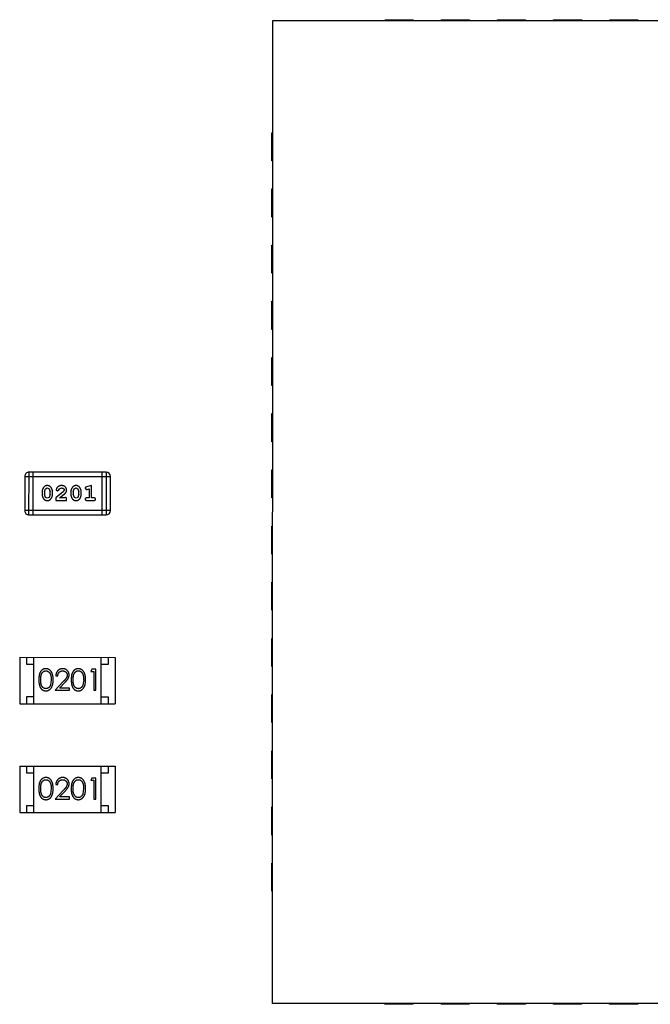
# Model space of a CAD drawing. Header units: millimetres. Extents: x 3 to 124, y -45 to 11.
# Tile 28 of 46: x 99.62 to 104.11, y -10.28 to -3.27. Entities that reach past the tile are written whole.
import ezdxf

# ---------------------------------------------------------------- set-up
doc = ezdxf.new("R2010")
doc.units = ezdxf.units.MM
doc.header["$LTSCALE"] = 1.21
doc.header["$MEASUREMENT"] = 0
doc.layers.get('0').update_dxf_attribs({"linetype": 'CONTINUOUS'})

msp = doc.modelspace()

# ---------------------------------------------------------------- linework, layer by layer
at = {"color": 6, "linetype": 'Continuous'}
for p, q in [((101.4171, -10.2785), (101.4184, -3.2785)), ((101.4184, -3.2785), (108.4184, -3.2797)), ((102.2184, -3.2786), (102.2184, -3.2736)), ((102.2184, -3.2736), (102.4184, -3.2737)), ((102.4184, -3.2737), (102.4184, -3.2787)), ((102.6184, -3.2787), (102.6184, -3.2737)), ((102.6184, -3.2737), (102.8184, -3.2737)), ((102.8184, -3.2737), (102.8184, -3.2787)), ((103.0184, -3.2788), (103.0184, -3.2738)), ((103.0184, -3.2738), (103.2184, -3.2738)), ((103.2184, -3.2738), (103.2184, -3.2788)), ((103.4184, -3.2788), (103.4184, -3.2738)), ((103.4184, -3.2738), (103.6184, -3.2739)), ((103.6184, -3.2739), (103.6184, -3.2789)), ((103.8184, -3.2789), (103.8184, -3.2739)), ((103.8184, -3.2739), (104.0184, -3.2739)), ((104.0184, -3.2739), (104.0184, -3.2789)), ((101.4132, -4.2785), (101.4133, -4.0785)), ((101.4133, -4.0785), (101.4183, -4.0785)), ((101.4182, -4.2785), (101.4132, -4.2785)), ((101.4132, -4.6785), (101.4132, -4.4785)), ((101.4132, -4.4785), (101.4182, -4.4785)), ((101.4182, -4.6785), (101.4132, -4.6785)), ((101.4131, -5.0785), (101.4131, -4.8785)), ((101.4131, -4.8785), (101.4181, -4.8785)), ((101.4181, -5.0785), (101.4131, -5.0785)), ((101.413, -5.4785), (101.4131, -5.2785)), ((101.4131, -5.2785), (101.4181, -5.2785)), ((101.418, -5.4785), (101.413, -5.4785)), ((101.4129, -5.8785), (101.413, -5.6785)), ((101.413, -5.6785), (101.418, -5.6785)), ((101.4179, -5.8785), (101.4129, -5.8785)), ((101.4129, -6.2785), (101.4129, -6.0785)), ((101.4129, -6.0785), (101.4179, -6.0785)), ((101.4179, -6.2785), (101.4129, -6.2785)), ((99.6836, -6.7996), (99.6837, -6.4948)), ((100.2323, -6.4949), (99.6837, -6.4948)), ((99.7141, -6.7996), (99.7142, -6.4948)), ((100.2018, -6.4949), (100.2018, -6.7997)), ((100.2323, -6.4949), (100.2323, -6.7997)), ((101.4128, -6.6785), (101.4128, -6.4785)), ((101.4128, -6.4785), (101.4178, -6.4785)), ((99.6532, -6.5253), (99.6531, -6.7691)), ((99.6532, -6.5253), (100.2628, -6.5254)), ((100.2627, -6.7692), (100.2628, -6.5254)), ((99.7771, -6.6352), (99.7771, -6.653)), ((99.7944, -6.6355), (99.8016, -6.6137)), ((99.7944, -6.6355), (99.7944, -6.6527)), ((99.802, -6.675), (99.7944, -6.6527)), ((99.8016, -6.6137), (99.814, -6.6079)), ((99.814, -6.6079), (99.8261, -6.6132)), ((99.8261, -6.6132), (99.8337, -6.6355)), ((99.8337, -6.6527), (99.8264, -6.6745)), ((99.8337, -6.6527), (99.8337, -6.6355)), ((99.851, -6.653), (99.851, -6.6352)), ((99.9296, -6.6322), (99.8746, -6.6771)), ((99.8777, -6.6199), (99.8866, -6.6284)), ((99.8866, -6.6284), (99.895, -6.6218)), ((99.895, -6.6218), (99.9, -6.6133)), ((99.9, -6.6133), (99.9149, -6.6079)), ((99.9013, -6.6787), (99.9349, -6.6517)), ((99.9344, -6.6225), (99.9296, -6.6322)), ((99.9816, -6.6352), (99.9816, -6.653)), ((99.9989, -6.6355), (100.0061, -6.6137)), ((99.9989, -6.6355), (99.9989, -6.6527)), ((100.0065, -6.675), (99.9989, -6.6527)), ((100.0061, -6.6137), (100.0185, -6.6079)), ((100.0185, -6.6079), (100.0306, -6.6132)), ((100.0306, -6.6132), (100.0382, -6.6355)), ((100.0382, -6.6527), (100.0309, -6.6745)), ((100.0382, -6.6527), (100.0382, -6.6355)), ((100.0555, -6.653), (100.0555, -6.6353)), ((100.0838, -6.6097), (100.0917, -6.619)), ((100.0917, -6.619), (100.0971, -6.6179)), ((100.1295, -6.5907), (100.0929, -6.6005)), ((100.0971, -6.6179), (100.1121, -6.6138)), ((100.1121, -6.6138), (100.1121, -6.6787)), ((100.1294, -6.6788), (100.1295, -6.5907)), ((99.8141, -6.6803), (99.802, -6.675)), ((99.8264, -6.6745), (99.8141, -6.6803)), ((99.8746, -6.6771), (99.8746, -6.696)), ((99.8746, -6.696), (99.9517, -6.696)), ((99.9375, -6.6787), (99.9013, -6.6787)), ((99.943, -6.6756), (99.9375, -6.6787)), ((99.9517, -6.696), (99.9517, -6.6882)), ((100.0186, -6.6803), (100.0065, -6.675)), ((100.0309, -6.6745), (100.0186, -6.6803)), ((100.1121, -6.6787), (100.0948, -6.6787)), ((100.0948, -6.696), (100.1467, -6.6961)), ((100.1467, -6.6788), (100.1294, -6.6788)), ((101.4178, -6.6785), (101.4128, -6.6785)), ((100.2627, -6.7692), (99.6531, -6.7691)), ((99.6836, -6.7996), (100.2323, -6.7997)), ((101.4127, -7.0785), (101.4128, -6.8785)), ((101.4128, -6.8785), (101.4178, -6.8785)), ((101.4177, -7.0785), (101.4127, -7.0785)), ((101.4127, -7.4785), (101.4127, -7.2785)), ((101.4127, -7.2785), (101.4177, -7.2785)), ((101.4177, -7.4785), (101.4127, -7.4785)), ((101.4126, -7.8785), (101.4126, -7.6785)), ((101.4126, -7.6785), (101.4176, -7.6785)), ((99.6176, -7.8135), (99.6176, -8.1435)), ((99.6176, -7.8135), (100.2976, -7.8136)), ((99.6676, -7.8635), (99.6676, -7.8135)), ((99.7176, -8.1435), (99.7176, -7.8135)), ((100.1976, -8.1436), (100.1976, -7.8136)), ((100.2476, -7.8136), (100.2476, -7.8636)), ((100.2976, -7.8136), (100.2976, -8.1436)), ((99.7176, -7.8635), (99.6676, -7.8635)), ((100.1317, -7.8983), (100.1229, -7.9137)), ((100.1229, -7.9137), (100.146, -7.9137)), ((100.1594, -7.8983), (100.1317, -7.8983)), ((100.146, -7.9137), (100.1459, -8.0483)), ((100.1594, -8.0483), (100.1594, -7.8983)), ((100.2476, -7.8636), (100.1976, -7.8636)), ((101.4176, -7.8785), (101.4126, -7.8785)), ((99.8421, -7.9733), (99.8364, -8.011)), ((99.9272, -7.9862), (99.869, -8.0483)), ((99.8748, -7.9444), (99.8883, -7.9444)), ((100.0729, -7.9733), (100.0672, -8.011)), ((99.869, -8.0483), (99.9709, -8.0483)), ((99.9011, -8.0329), (99.9387, -7.9928)), ((99.9709, -8.0329), (99.9011, -8.0329)), ((99.9709, -8.0483), (99.9709, -8.0329)), ((100.1459, -8.0483), (100.1594, -8.0483)), ((99.6676, -8.1435), (99.6676, -8.0935)), ((99.6676, -8.0935), (99.7176, -8.0935)), ((100.1976, -8.0936), (100.2476, -8.0936)), ((100.2476, -8.0936), (100.2476, -8.1436)), ((101.4125, -8.2785), (101.4125, -8.0785)), ((101.4125, -8.0785), (101.4175, -8.0785)), ((99.6176, -8.1435), (100.2976, -8.1436)), ((101.4175, -8.2785), (101.4125, -8.2785)), ((101.4124, -8.6785), (101.4125, -8.4785)), ((101.4125, -8.4785), (101.4175, -8.4785)), ((99.6175, -8.5885), (99.6174, -8.9185)), ((99.6175, -8.5885), (100.2975, -8.5886)), ((99.6675, -8.6385), (99.6675, -8.5885)), ((99.7174, -8.9185), (99.7175, -8.5885)), ((100.1974, -8.9186), (100.1975, -8.5886)), ((100.2475, -8.5886), (100.2475, -8.6386)), ((100.2975, -8.5886), (100.2974, -8.9186)), ((99.7175, -8.6385), (99.6675, -8.6385)), ((100.1315, -8.6733), (100.1227, -8.6887)), ((100.1227, -8.6887), (100.1458, -8.6887)), ((100.1593, -8.6733), (100.1315, -8.6733)), ((100.1458, -8.6887), (100.1458, -8.8233)), ((100.1593, -8.8233), (100.1593, -8.6733)), ((100.2475, -8.6386), (100.1975, -8.6386)), ((101.4174, -8.6785), (101.4124, -8.6785)), ((99.842, -8.7482), (99.8363, -8.786)), ((99.9271, -8.7612), (99.8689, -8.8233)), ((99.8747, -8.7194), (99.8881, -8.7194)), ((100.0727, -8.7483), (100.067, -8.786)), ((99.8689, -8.8233), (99.9708, -8.8233)), ((99.901, -8.8079), (99.9385, -8.7678)), ((99.9708, -8.8079), (99.901, -8.8079)), ((99.9708, -8.8233), (99.9708, -8.8079)), ((100.1458, -8.8233), (100.1593, -8.8233)), ((99.6674, -8.9185), (99.6674, -8.8685)), ((99.6674, -8.8685), (99.7174, -8.8685)), ((100.1974, -8.8686), (100.2474, -8.8686)), ((100.2474, -8.8686), (100.2474, -8.9186)), ((101.4124, -9.0785), (101.4124, -8.8785)), ((101.4124, -8.8785), (101.4174, -8.8785)), ((99.6174, -8.9185), (100.2974, -8.9186)), ((101.4174, -9.0785), (101.4124, -9.0785)), ((101.4123, -9.4785), (101.4123, -9.2785)), ((101.4123, -9.2785), (101.4173, -9.2785)), ((101.4173, -9.4785), (101.4123, -9.4785)), ((108.4171, -10.2797), (101.4171, -10.2785)), ((102.2171, -10.2836), (102.2171, -10.2786)), ((102.4171, -10.2837), (102.2171, -10.2836)), ((102.4171, -10.2787), (102.4171, -10.2837)), ((102.6171, -10.2837), (102.6171, -10.2787)), ((102.8171, -10.2837), (102.6171, -10.2837)), ((102.8171, -10.2787), (102.8171, -10.2837)), ((103.0171, -10.2838), (103.0171, -10.2788)), ((103.2171, -10.2838), (103.0171, -10.2838)), ((103.2171, -10.2788), (103.2171, -10.2838)), ((103.4171, -10.2838), (103.4171, -10.2788)), ((103.6171, -10.2839), (103.4171, -10.2838)), ((103.6171, -10.2789), (103.6171, -10.2839)), ((103.8171, -10.2839), (103.8171, -10.2789)), ((104.0171, -10.2839), (103.8171, -10.2839)), ((104.0171, -10.2789), (104.0171, -10.2839))]:
    msp.add_line(p, q, dxfattribs=at)
for centre, start, end in [((99.6837, -6.5253), 89.98961, 179.98961), ((100.2323, -6.5254), 359.98961, 89.98961), ((99.6836, -6.7691), 179.98961, 269.98961), ((100.2323, -6.7692), 269.98961, 359.98961)]:
    msp.add_arc(centre, 0.0305, start, end, dxfattribs=at)
for points, knots in [([(99.8139, -6.5906), (99.8124, -6.5906), (99.8096, -6.5907), (99.8055, -6.5914), (99.8017, -6.5925), (99.7981, -6.5941), (99.7948, -6.5962), (99.7918, -6.5987), (99.789, -6.6017), (99.7865, -6.6051), (99.7843, -6.6086), (99.7824, -6.6123), (99.7807, -6.616), (99.7794, -6.6198), (99.7783, -6.6236), (99.7776, -6.6274), (99.7771, -6.6313), (99.7771, -6.6339), (99.7771, -6.6352)], [0, 0, 0, 0, 0.06692, 0.130834, 0.19258, 0.252759, 0.312631, 0.373411, 0.436359, 0.501894, 0.568244, 0.632472, 0.69556, 0.757163, 0.818592, 0.878885, 0.939235, 1, 1, 1, 1]), ([(99.7771, -6.653), (99.7771, -6.654), (99.7771, -6.6562), (99.7774, -6.6593), (99.7779, -6.6625), (99.7786, -6.6656), (99.7795, -6.6686), (99.7806, -6.6716), (99.7819, -6.6746), (99.7833, -6.6774), (99.7849, -6.6802), (99.7865, -6.6827), (99.7882, -6.685), (99.7898, -6.6871), (99.7915, -6.689), (99.7932, -6.6907), (99.795, -6.6921), (99.7973, -6.6937), (99.8005, -6.6953), (99.8047, -6.6966), (99.8093, -6.6974), (99.8124, -6.6975), (99.8141, -6.6976)], [0, 0, 0, 0, 0.049886, 0.09882, 0.148132, 0.19689, 0.246038, 0.295176, 0.345305, 0.395692, 0.445312, 0.491875, 0.535813, 0.577009, 0.616081, 0.652689, 0.687585, 0.720206, 0.785062, 0.85223, 0.923759, 1, 1, 1, 1]), ([(99.851, -6.6352), (99.851, -6.6341), (99.8509, -6.632), (99.8506, -6.6288), (99.8501, -6.6257), (99.8494, -6.6226), (99.8485, -6.6195), (99.8474, -6.6165), (99.8461, -6.6135), (99.8446, -6.6107), (99.843, -6.6079), (99.8414, -6.6054), (99.8397, -6.6031), (99.8381, -6.6009), (99.8363, -6.5991), (99.8346, -6.5974), (99.8329, -6.596), (99.8305, -6.5945), (99.8274, -6.5929), (99.8232, -6.5915), (99.8187, -6.5907), (99.8155, -6.5906), (99.8139, -6.5906)], [0, 0, 0, 0, 0.049855, 0.099516, 0.148482, 0.19758, 0.246804, 0.296268, 0.346517, 0.397047, 0.446826, 0.49336, 0.537801, 0.579207, 0.617974, 0.654833, 0.689171, 0.722088, 0.786392, 0.853518, 0.924186, 1, 1, 1, 1]), ([(99.8141, -6.6976), (99.8155, -6.6975), (99.8183, -6.6975), (99.8224, -6.6967), (99.8263, -6.6956), (99.8299, -6.694), (99.8332, -6.692), (99.8362, -6.6895), (99.839, -6.6866), (99.8415, -6.6832), (99.8437, -6.6796), (99.8456, -6.6759), (99.8473, -6.6722), (99.8486, -6.6684), (99.8497, -6.6646), (99.8505, -6.6608), (99.8509, -6.6569), (99.851, -6.6543), (99.851, -6.653)], [0, 0, 0, 0, 0.067217, 0.131051, 0.19272, 0.252824, 0.312745, 0.373449, 0.436041, 0.501494, 0.567761, 0.632087, 0.695096, 0.757109, 0.817993, 0.878657, 0.939311, 1, 1, 1, 1]), ([(99.915, -6.5906), (99.9133, -6.5907), (99.91, -6.5908), (99.905, -6.5916), (99.9003, -6.5931), (99.8958, -6.5951), (99.8916, -6.5975), (99.888, -6.6004), (99.8848, -6.6036), (99.8823, -6.6072), (99.8804, -6.6107), (99.8789, -6.6141), (99.878, -6.6171), (99.8778, -6.619), (99.8777, -6.6199)], [0, 0, 0, 0, 0.098286, 0.193983, 0.289056, 0.384352, 0.477435, 0.566197, 0.652355, 0.737986, 0.818188, 0.887401, 0.94802, 1, 1, 1, 1]), ([(99.9149, -6.6079), (99.9163, -6.608), (99.919, -6.608), (99.9228, -6.6089), (99.9262, -6.6103), (99.9291, -6.6122), (99.9314, -6.6145), (99.9331, -6.6169), (99.9342, -6.6196), (99.9343, -6.6215), (99.9344, -6.6225)], [0, 0, 0, 0, 0.156344, 0.299348, 0.4327, 0.561, 0.682299, 0.791883, 0.89611, 1, 1, 1, 1]), ([(99.9517, -6.6234), (99.9516, -6.6223), (99.9516, -6.6201), (99.9511, -6.6168), (99.9503, -6.6137), (99.9492, -6.6108), (99.9477, -6.6079), (99.9459, -6.6052), (99.9438, -6.6026), (99.9414, -6.6002), (99.9388, -6.5979), (99.9359, -6.596), (99.9329, -6.5943), (99.9297, -6.5929), (99.9262, -6.5919), (99.9227, -6.5911), (99.9189, -6.5907), (99.9163, -6.5906), (99.915, -6.5906)], [0, 0, 0, 0, 0.060981, 0.120256, 0.178148, 0.236115, 0.293993, 0.352864, 0.413358, 0.476056, 0.539296, 0.602396, 0.665116, 0.728325, 0.792919, 0.859317, 0.928302, 1, 1, 1, 1]), ([(99.9349, -6.6517), (99.9358, -6.6509), (99.9375, -6.6494), (99.9399, -6.6472), (99.942, -6.6451), (99.9438, -6.6431), (99.9454, -6.6412), (99.9468, -6.6395), (99.9479, -6.6378), (99.949, -6.6358), (99.9501, -6.6332), (99.951, -6.6301), (99.9516, -6.6268), (99.9516, -6.6245), (99.9517, -6.6234)], [0, 0, 0, 0, 0.103002, 0.197728, 0.285279, 0.365235, 0.437224, 0.502446, 0.560545, 0.611446, 0.707576, 0.80349, 0.900532, 1, 1, 1, 1]), ([(100.0184, -6.5906), (100.0169, -6.5907), (100.0141, -6.5907), (100.01, -6.5915), (100.0062, -6.5926), (100.0026, -6.5942), (99.9993, -6.5962), (99.9963, -6.5987), (99.9935, -6.6017), (99.991, -6.6051), (99.9888, -6.6087), (99.9869, -6.6124), (99.9852, -6.6161), (99.9839, -6.6198), (99.9828, -6.6236), (99.9821, -6.6275), (99.9816, -6.6313), (99.9816, -6.6339), (99.9816, -6.6352)], [0, 0, 0, 0, 0.06692, 0.130834, 0.19258, 0.252759, 0.312631, 0.373411, 0.436359, 0.501894, 0.568244, 0.632472, 0.69556, 0.757163, 0.818592, 0.878885, 0.939235, 1, 1, 1, 1]), ([(99.9816, -6.653), (99.9816, -6.6541), (99.9816, -6.6562), (99.9819, -6.6594), (99.9824, -6.6625), (99.9831, -6.6656), (99.984, -6.6686), (99.9851, -6.6716), (99.9864, -6.6746), (99.9878, -6.6775), (99.9894, -6.6802), (99.991, -6.6827), (99.9927, -6.6851), (99.9943, -6.6872), (99.996, -6.689), (99.9977, -6.6907), (99.9995, -6.6921), (100.0018, -6.6937), (100.005, -6.6953), (100.0092, -6.6966), (100.0138, -6.6975), (100.017, -6.6976), (100.0186, -6.6976)], [0, 0, 0, 0, 0.049886, 0.09882, 0.148132, 0.19689, 0.246038, 0.295176, 0.345305, 0.395692, 0.445312, 0.491875, 0.535813, 0.577009, 0.616081, 0.652689, 0.687585, 0.720206, 0.785062, 0.85223, 0.923759, 1, 1, 1, 1]), ([(100.0555, -6.6353), (100.0555, -6.6342), (100.0554, -6.632), (100.0552, -6.6288), (100.0546, -6.6257), (100.0539, -6.6226), (100.053, -6.6196), (100.0519, -6.6165), (100.0506, -6.6136), (100.0491, -6.6107), (100.0475, -6.608), (100.0459, -6.6054), (100.0442, -6.6031), (100.0426, -6.601), (100.0409, -6.5991), (100.0392, -6.5975), (100.0374, -6.5961), (100.0351, -6.5945), (100.0319, -6.5929), (100.0277, -6.5916), (100.0232, -6.5908), (100.02, -6.5907), (100.0184, -6.5906)], [0, 0, 0, 0, 0.049855, 0.099516, 0.148482, 0.19758, 0.246804, 0.296268, 0.346517, 0.397047, 0.446826, 0.49336, 0.537801, 0.579207, 0.617974, 0.654833, 0.689171, 0.722088, 0.786392, 0.853518, 0.924186, 1, 1, 1, 1]), ([(100.0186, -6.6976), (100.02, -6.6976), (100.0229, -6.6975), (100.027, -6.6968), (100.0308, -6.6957), (100.0344, -6.6941), (100.0377, -6.6921), (100.0407, -6.6895), (100.0435, -6.6866), (100.046, -6.6832), (100.0482, -6.6796), (100.0501, -6.6759), (100.0518, -6.6722), (100.0532, -6.6685), (100.0542, -6.6646), (100.055, -6.6608), (100.0554, -6.6569), (100.0555, -6.6543), (100.0555, -6.653)], [0, 0, 0, 0, 0.067217, 0.131051, 0.19272, 0.252824, 0.312745, 0.373449, 0.436041, 0.501494, 0.567761, 0.632087, 0.695096, 0.757109, 0.817993, 0.878657, 0.939311, 1, 1, 1, 1]), ([(100.0929, -6.6005), (100.092, -6.6008), (100.0905, -6.6013), (100.0884, -6.6021), (100.0867, -6.603), (100.0856, -6.604), (100.0848, -6.6052), (100.0842, -6.6066), (100.0839, -6.6081), (100.0838, -6.6091), (100.0838, -6.6097)], [0, 0, 0, 0, 0.187321, 0.344927, 0.475328, 0.579604, 0.674244, 0.773631, 0.882025, 1, 1, 1, 1]), ([(99.9517, -6.6882), (99.9516, -6.6871), (99.9516, -6.6851), (99.9512, -6.6824), (99.9505, -6.6802), (99.9494, -6.6784), (99.9481, -6.6771), (99.9466, -6.6762), (99.9449, -6.6757), (99.9437, -6.6756), (99.943, -6.6756)], [0, 0, 0, 0, 0.1844, 0.34094, 0.473574, 0.586824, 0.690029, 0.789175, 0.890445, 1, 1, 1, 1]), ([(100.0948, -6.6787), (100.0939, -6.6788), (100.0922, -6.6788), (100.0899, -6.6793), (100.088, -6.68), (100.0864, -6.6811), (100.0853, -6.6824), (100.0844, -6.6839), (100.0839, -6.6856), (100.0838, -6.6868), (100.0838, -6.6874)], [0, 0, 0, 0, 0.169102, 0.317658, 0.446239, 0.563118, 0.671828, 0.776546, 0.884858, 1, 1, 1, 1]), ([(100.0838, -6.6874), (100.0838, -6.688), (100.0839, -6.6892), (100.0844, -6.6909), (100.0852, -6.6924), (100.0864, -6.6937), (100.088, -6.6948), (100.0899, -6.6955), (100.0922, -6.696), (100.0939, -6.696), (100.0948, -6.696)], [0, 0, 0, 0, 0.115051, 0.223278, 0.329269, 0.437893, 0.554681, 0.682591, 0.83103, 1, 1, 1, 1]), ([(100.1577, -6.6874), (100.1577, -6.6868), (100.1577, -6.6856), (100.1572, -6.6839), (100.1563, -6.6824), (100.1551, -6.6811), (100.1536, -6.68), (100.1516, -6.6793), (100.1493, -6.6788), (100.1476, -6.6788), (100.1467, -6.6788)], [0, 0, 0, 0, 0.11517, 0.223509, 0.328254, 0.438012, 0.553651, 0.682263, 0.830856, 1, 1, 1, 1]), ([(100.1467, -6.6961), (100.1476, -6.696), (100.1493, -6.696), (100.1516, -6.6955), (100.1536, -6.6948), (100.1551, -6.6937), (100.1563, -6.6924), (100.1571, -6.6909), (100.1577, -6.6892), (100.1577, -6.688), (100.1577, -6.6874)], [0, 0, 0, 0, 0.169012, 0.317488, 0.445429, 0.560977, 0.67065, 0.776666, 0.88492, 1, 1, 1, 1]), ([(99.8038, -7.8944), (99.8026, -7.8944), (99.8003, -7.8945), (99.7968, -7.8949), (99.7935, -7.8955), (99.7902, -7.8965), (99.787, -7.8976), (99.7838, -7.8991), (99.7808, -7.9008), (99.7779, -7.9027), (99.7751, -7.905), (99.7724, -7.9074), (99.7699, -7.9101), (99.7676, -7.9131), (99.7654, -7.9163), (99.7634, -7.9197), (99.7616, -7.9234), (99.7599, -7.9274), (99.7584, -7.9317), (99.7572, -7.9364), (99.756, -7.9415), (99.7552, -7.9471), (99.7545, -7.953), (99.754, -7.9594), (99.7537, -7.9662), (99.7537, -7.9709), (99.7536, -7.9733)], [0, 0, 0, 0, 0.033742, 0.066533, 0.099153, 0.13154, 0.164087, 0.196563, 0.229707, 0.263315, 0.297504, 0.331686, 0.366482, 0.4021, 0.438958, 0.476748, 0.515985, 0.556589, 0.599519, 0.645765, 0.695487, 0.748721, 0.805687, 0.866754, 0.931405, 1, 1, 1, 1]), ([(99.7671, -7.9732), (99.7671, -7.9712), (99.7671, -7.9673), (99.7674, -7.9617), (99.7677, -7.9564), (99.7682, -7.9515), (99.7688, -7.9469), (99.7697, -7.9428), (99.7706, -7.9391), (99.7717, -7.9356), (99.7729, -7.9325), (99.7743, -7.9296), (99.7758, -7.9269), (99.7774, -7.9244), (99.7791, -7.9221), (99.781, -7.92), (99.7831, -7.918), (99.7859, -7.9158), (99.7897, -7.9134), (99.7944, -7.9113), (99.7993, -7.91), (99.8026, -7.9099), (99.8043, -7.9098)], [0, 0, 0, 0, 0.073302, 0.142286, 0.206253, 0.266017, 0.321612, 0.372532, 0.419497, 0.462398, 0.502825, 0.541489, 0.579034, 0.615143, 0.650298, 0.684912, 0.718701, 0.752189, 0.817245, 0.879117, 0.939613, 1, 1, 1, 1]), ([(99.8556, -7.9733), (99.8555, -7.971), (99.8555, -7.9665), (99.8552, -7.96), (99.8547, -7.9538), (99.8539, -7.9479), (99.853, -7.9424), (99.8518, -7.9373), (99.8504, -7.9326), (99.8488, -7.9281), (99.847, -7.9241), (99.8451, -7.9202), (99.8429, -7.9167), (99.8407, -7.9133), (99.8383, -7.9103), (99.8357, -7.9075), (99.833, -7.905), (99.8301, -7.9028), (99.8272, -7.9008), (99.8241, -7.8991), (99.8209, -7.8976), (99.8176, -7.8965), (99.8143, -7.8955), (99.8109, -7.8949), (99.8074, -7.8945), (99.805, -7.8944), (99.8038, -7.8944)], [0, 0, 0, 0, 0.065278, 0.127205, 0.186168, 0.241675, 0.294115, 0.343609, 0.390387, 0.434463, 0.476646, 0.517002, 0.555936, 0.593716, 0.630057, 0.665601, 0.700745, 0.734917, 0.768681, 0.802087, 0.834849, 0.867433, 0.900138, 0.932806, 0.966212, 1, 1, 1, 1]), ([(99.8043, -7.9098), (99.8059, -7.9099), (99.8092, -7.91), (99.814, -7.9113), (99.8187, -7.9134), (99.8224, -7.9158), (99.8253, -7.9181), (99.8273, -7.9201), (99.8293, -7.9223), (99.8311, -7.9248), (99.8328, -7.9275), (99.8343, -7.9304), (99.8358, -7.9336), (99.8371, -7.937), (99.8383, -7.9407), (99.8394, -7.9446), (99.8402, -7.9488), (99.8409, -7.9532), (99.8414, -7.9579), (99.8419, -7.9628), (99.842, -7.9679), (99.8421, -7.9715), (99.8421, -7.9733)], [0, 0, 0, 0, 0.059689, 0.119507, 0.181075, 0.246162, 0.279894, 0.314468, 0.350403, 0.387474, 0.426147, 0.466624, 0.508745, 0.553328, 0.600058, 0.649177, 0.700552, 0.754894, 0.811825, 0.871514, 0.934319, 1, 1, 1, 1]), ([(99.9237, -7.8944), (99.9221, -7.8945), (99.9188, -7.8945), (99.9139, -7.8952), (99.9093, -7.8963), (99.9049, -7.8978), (99.9007, -7.8999), (99.8966, -7.9023), (99.8928, -7.9051), (99.8893, -7.9084), (99.886, -7.912), (99.8831, -7.9159), (99.8807, -7.9201), (99.8787, -7.9245), (99.877, -7.9291), (99.8759, -7.934), (99.8751, -7.9391), (99.8749, -7.9426), (99.8748, -7.9444)], [0, 0, 0, 0, 0.06445, 0.126725, 0.187421, 0.247417, 0.306749, 0.366595, 0.427749, 0.490235, 0.553031, 0.614805, 0.676505, 0.738096, 0.801021, 0.864897, 0.931209, 1, 1, 1, 1]), ([(99.8883, -7.9444), (99.8884, -7.9431), (99.8886, -7.9405), (99.8894, -7.9367), (99.8903, -7.9331), (99.8916, -7.9298), (99.8931, -7.9267), (99.8948, -7.9239), (99.8968, -7.9212), (99.8991, -7.9189), (99.9015, -7.9167), (99.9042, -7.9149), (99.9069, -7.9133), (99.9099, -7.912), (99.9129, -7.911), (99.9162, -7.9103), (99.9196, -7.9099), (99.9219, -7.9098), (99.923, -7.9098)], [0, 0, 0, 0, 0.073648, 0.143686, 0.210962, 0.275557, 0.338064, 0.399311, 0.4594, 0.51934, 0.579024, 0.637809, 0.695959, 0.754122, 0.813113, 0.873453, 0.935561, 1, 1, 1, 1]), ([(99.923, -7.9098), (99.9242, -7.9098), (99.9264, -7.9099), (99.9296, -7.9103), (99.9327, -7.911), (99.9357, -7.912), (99.9385, -7.9133), (99.9412, -7.9148), (99.9438, -7.9167), (99.9462, -7.9188), (99.9484, -7.921), (99.9503, -7.9235), (99.9519, -7.926), (99.9533, -7.9286), (99.9543, -7.9314), (99.955, -7.9342), (99.9555, -7.9372), (99.9555, -7.9392), (99.9556, -7.9402)], [0, 0, 0, 0, 0.068027, 0.133505, 0.19695, 0.26027, 0.322741, 0.384982, 0.448465, 0.513424, 0.578224, 0.640011, 0.700094, 0.760067, 0.819012, 0.877878, 0.938035, 1, 1, 1, 1]), ([(99.969, -7.939), (99.969, -7.9375), (99.9689, -7.9346), (99.9683, -7.9303), (99.9673, -7.9262), (99.966, -7.9221), (99.9642, -7.9183), (99.962, -7.9146), (99.9595, -7.911), (99.9565, -7.9077), (99.9533, -7.9045), (99.9498, -7.9019), (99.9461, -7.8996), (99.9421, -7.8976), (99.9378, -7.8962), (99.9333, -7.8952), (99.9286, -7.8945), (99.9254, -7.8945), (99.9237, -7.8944)], [0, 0, 0, 0, 0.06271, 0.123347, 0.183401, 0.242828, 0.302097, 0.36242, 0.423725, 0.487032, 0.550491, 0.612709, 0.674265, 0.73617, 0.799211, 0.863483, 0.930525, 1, 1, 1, 1]), ([(100.0346, -7.8944), (100.0334, -7.8945), (100.0311, -7.8945), (100.0276, -7.8949), (100.0242, -7.8956), (100.0209, -7.8965), (100.0177, -7.8977), (100.0146, -7.8991), (100.0116, -7.9008), (100.0086, -7.9028), (100.0058, -7.905), (100.0031, -7.9075), (100.0007, -7.9102), (99.9984, -7.9131), (99.9962, -7.9163), (99.9942, -7.9198), (99.9924, -7.9235), (99.9907, -7.9275), (99.9892, -7.9318), (99.9879, -7.9365), (99.9868, -7.9416), (99.986, -7.9471), (99.9853, -7.9531), (99.9848, -7.9595), (99.9845, -7.9663), (99.9844, -7.9709), (99.9844, -7.9733)], [0, 0, 0, 0, 0.033742, 0.066533, 0.099153, 0.13154, 0.164087, 0.196563, 0.229707, 0.263315, 0.297504, 0.331686, 0.366482, 0.4021, 0.438958, 0.476748, 0.515985, 0.556589, 0.599519, 0.645765, 0.695487, 0.748721, 0.805687, 0.866754, 0.931405, 1, 1, 1, 1]), ([(99.9979, -7.9733), (99.9979, -7.9713), (99.9979, -7.9674), (99.9982, -7.9617), (99.9985, -7.9564), (99.999, -7.9515), (99.9996, -7.947), (100.0004, -7.9429), (100.0013, -7.9391), (100.0024, -7.9357), (100.0037, -7.9326), (100.005, -7.9297), (100.0065, -7.927), (100.0082, -7.9245), (100.0099, -7.9221), (100.0118, -7.92), (100.0138, -7.9181), (100.0167, -7.9158), (100.0204, -7.9135), (100.0251, -7.9113), (100.03, -7.9101), (100.0334, -7.9099), (100.035, -7.9098)], [0, 0, 0, 0, 0.073302, 0.142286, 0.206253, 0.266017, 0.321612, 0.372532, 0.419497, 0.462398, 0.502825, 0.541489, 0.579034, 0.615143, 0.650298, 0.684912, 0.718701, 0.752189, 0.817245, 0.879117, 0.939613, 1, 1, 1, 1]), ([(100.0863, -7.9734), (100.0863, -7.9711), (100.0863, -7.9666), (100.086, -7.96), (100.0854, -7.9538), (100.0847, -7.9479), (100.0837, -7.9425), (100.0826, -7.9373), (100.0812, -7.9326), (100.0796, -7.9282), (100.0777, -7.9241), (100.0758, -7.9202), (100.0737, -7.9167), (100.0715, -7.9134), (100.0691, -7.9104), (100.0665, -7.9076), (100.0638, -7.9051), (100.0609, -7.9028), (100.0579, -7.9008), (100.0548, -7.8991), (100.0517, -7.8977), (100.0484, -7.8965), (100.0451, -7.8956), (100.0416, -7.8949), (100.0381, -7.8945), (100.0358, -7.8945), (100.0346, -7.8944)], [0, 0, 0, 0, 0.065278, 0.127205, 0.186168, 0.241675, 0.294115, 0.343609, 0.390387, 0.434463, 0.476646, 0.517002, 0.555936, 0.593716, 0.630057, 0.665601, 0.700745, 0.734917, 0.768681, 0.802087, 0.834849, 0.867433, 0.900138, 0.932806, 0.966212, 1, 1, 1, 1]), ([(100.035, -7.9098), (100.0367, -7.9099), (100.0399, -7.9101), (100.0448, -7.9113), (100.0495, -7.9135), (100.0532, -7.9158), (100.0561, -7.9181), (100.0581, -7.9201), (100.0601, -7.9223), (100.0619, -7.9248), (100.0636, -7.9275), (100.0651, -7.9305), (100.0666, -7.9336), (100.0679, -7.9371), (100.069, -7.9407), (100.0701, -7.9446), (100.0709, -7.9488), (100.0717, -7.9532), (100.0722, -7.9579), (100.0726, -7.9628), (100.0728, -7.968), (100.0728, -7.9715), (100.0729, -7.9733)], [0, 0, 0, 0, 0.059689, 0.119507, 0.181075, 0.246162, 0.279894, 0.314468, 0.350403, 0.387474, 0.426147, 0.466624, 0.508745, 0.553328, 0.600058, 0.649177, 0.700552, 0.754894, 0.811825, 0.871514, 0.934319, 1, 1, 1, 1]), ([(99.7536, -7.9733), (99.7537, -7.9757), (99.7537, -7.9803), (99.754, -7.9871), (99.7545, -7.9934), (99.7552, -7.9994), (99.7561, -8.0049), (99.7572, -8.0101), (99.7585, -8.0148), (99.76, -8.0191), (99.7617, -8.0231), (99.7635, -8.0268), (99.7656, -8.0303), (99.7677, -8.0335), (99.77, -8.0365), (99.7725, -8.0392), (99.7752, -8.0417), (99.778, -8.0439), (99.7809, -8.0458), (99.7839, -8.0475), (99.787, -8.0489), (99.7902, -8.05), (99.7934, -8.051), (99.7968, -8.0516), (99.8003, -8.052), (99.8026, -8.0521), (99.8038, -8.0521)], [0, 0, 0, 0, 0.068113, 0.132564, 0.193427, 0.250218, 0.303569, 0.353576, 0.400235, 0.443586, 0.484619, 0.524292, 0.56238, 0.599049, 0.63494, 0.669782, 0.704009, 0.737842, 0.771098, 0.803896, 0.836415, 0.868639, 0.900715, 0.933378, 0.966213, 1, 1, 1, 1]), ([(99.8042, -8.0367), (99.8026, -8.0366), (99.7993, -8.0365), (99.7944, -8.0352), (99.7897, -8.0331), (99.7859, -8.0307), (99.783, -8.0284), (99.781, -8.0265), (99.7791, -8.0243), (99.7773, -8.022), (99.7757, -8.0195), (99.7742, -8.0168), (99.7729, -8.0139), (99.7716, -8.0108), (99.7705, -8.0074), (99.7696, -8.0036), (99.7689, -7.9995), (99.7682, -7.9949), (99.7677, -7.9901), (99.7674, -7.9848), (99.7671, -7.9791), (99.7671, -7.9752), (99.7671, -7.9732)], [0, 0, 0, 0, 0.060034, 0.120278, 0.182348, 0.247919, 0.281641, 0.315701, 0.350322, 0.385703, 0.421819, 0.459196, 0.497866, 0.538301, 0.58121, 0.628183, 0.679403, 0.734699, 0.794074, 0.858416, 0.927049, 1, 1, 1, 1]), ([(99.8038, -8.0521), (99.805, -8.0521), (99.8073, -8.052), (99.8109, -8.0516), (99.8143, -8.0509), (99.8176, -8.05), (99.8209, -8.0488), (99.8241, -8.0474), (99.8272, -8.0456), (99.8302, -8.0436), (99.8331, -8.0414), (99.8358, -8.0388), (99.8384, -8.0361), (99.8408, -8.033), (99.8431, -8.0297), (99.8452, -8.0261), (99.8471, -8.0223), (99.8489, -8.0183), (99.8505, -8.0139), (99.8518, -8.0091), (99.853, -8.0041), (99.8539, -7.9986), (99.8546, -7.9928), (99.8552, -7.9866), (99.8555, -7.9801), (99.8555, -7.9756), (99.8556, -7.9733)], [0, 0, 0, 0, 0.033824, 0.067298, 0.10028, 0.133019, 0.165736, 0.198792, 0.232372, 0.266409, 0.301016, 0.336196, 0.371972, 0.408574, 0.446394, 0.485225, 0.525372, 0.567224, 0.611081, 0.65775, 0.70702, 0.759235, 0.814484, 0.873227, 0.934937, 1, 1, 1, 1]), ([(99.9556, -7.9402), (99.9555, -7.9418), (99.9554, -7.9451), (99.9543, -7.9499), (99.9526, -7.9545), (99.9507, -7.9583), (99.9486, -7.9614), (99.9467, -7.9641), (99.9444, -7.9671), (99.9417, -7.9703), (99.9386, -7.9739), (99.9352, -7.9777), (99.9313, -7.9819), (99.9286, -7.9847), (99.9272, -7.9862)], [0, 0, 0, 0, 0.088014, 0.174976, 0.2638, 0.355443, 0.406413, 0.465519, 0.533076, 0.609353, 0.693899, 0.787171, 0.889197, 1, 1, 1, 1]), ([(99.9387, -7.9928), (99.9401, -7.9913), (99.9429, -7.9883), (99.9468, -7.984), (99.9504, -7.9798), (99.9536, -7.976), (99.9564, -7.9723), (99.9589, -7.969), (99.961, -7.9658), (99.9633, -7.962), (99.9657, -7.9572), (99.9676, -7.9513), (99.9688, -7.9453), (99.969, -7.9411), (99.969, -7.939)], [0, 0, 0, 0, 0.09953, 0.192079, 0.277712, 0.357454, 0.429648, 0.495771, 0.555538, 0.608657, 0.707578, 0.804328, 0.901298, 1, 1, 1, 1]), ([(99.9844, -7.9733), (99.9844, -7.9757), (99.9844, -7.9804), (99.9848, -7.9871), (99.9852, -7.9935), (99.986, -7.9994), (99.9869, -8.005), (99.9879, -8.0101), (99.9893, -8.0148), (99.9908, -8.0192), (99.9925, -8.0232), (99.9943, -8.0269), (99.9963, -8.0304), (99.9985, -8.0336), (100.0008, -8.0365), (100.0033, -8.0393), (100.0059, -8.0417), (100.0087, -8.0439), (100.0116, -8.0458), (100.0147, -8.0475), (100.0177, -8.049), (100.0209, -8.0501), (100.0242, -8.051), (100.0276, -8.0517), (100.031, -8.0521), (100.0334, -8.0521), (100.0345, -8.0521)], [0, 0, 0, 0, 0.068113, 0.132564, 0.193427, 0.250218, 0.303569, 0.353576, 0.400235, 0.443586, 0.484619, 0.524292, 0.56238, 0.599049, 0.63494, 0.669782, 0.704009, 0.737842, 0.771098, 0.803896, 0.836415, 0.868639, 0.900715, 0.933378, 0.966213, 1, 1, 1, 1]), ([(100.035, -8.0367), (100.0333, -8.0367), (100.03, -8.0365), (100.0252, -8.0352), (100.0204, -8.0331), (100.0167, -8.0307), (100.0138, -8.0284), (100.0118, -8.0265), (100.0099, -8.0244), (100.0081, -8.0221), (100.0065, -8.0195), (100.005, -8.0168), (100.0036, -8.0139), (100.0024, -8.0108), (100.0013, -8.0074), (100.0004, -8.0036), (99.9996, -7.9995), (99.999, -7.995), (99.9985, -7.9901), (99.9981, -7.9848), (99.9979, -7.9792), (99.9979, -7.9753), (99.9979, -7.9733)], [0, 0, 0, 0, 0.060034, 0.120278, 0.182348, 0.247919, 0.281641, 0.315701, 0.350322, 0.385703, 0.421819, 0.459196, 0.497866, 0.538301, 0.58121, 0.628183, 0.679403, 0.734699, 0.794074, 0.858416, 0.927049, 1, 1, 1, 1]), ([(100.0345, -8.0521), (100.0357, -8.0521), (100.0381, -8.0521), (100.0416, -8.0516), (100.0451, -8.051), (100.0484, -8.0501), (100.0517, -8.0488), (100.0549, -8.0474), (100.058, -8.0456), (100.061, -8.0437), (100.0639, -8.0414), (100.0666, -8.0389), (100.0692, -8.0361), (100.0716, -8.0331), (100.0739, -8.0298), (100.0759, -8.0262), (100.0779, -8.0224), (100.0796, -8.0183), (100.0813, -8.0139), (100.0826, -8.0092), (100.0838, -8.0041), (100.0847, -7.9986), (100.0854, -7.9928), (100.086, -7.9867), (100.0862, -7.9801), (100.0863, -7.9757), (100.0863, -7.9734)], [0, 0, 0, 0, 0.033824, 0.067298, 0.10028, 0.133019, 0.165736, 0.198792, 0.232372, 0.266409, 0.301016, 0.336196, 0.371972, 0.408574, 0.446394, 0.485225, 0.525372, 0.567224, 0.611081, 0.65775, 0.70702, 0.759235, 0.814484, 0.873227, 0.934937, 1, 1, 1, 1]), ([(99.8364, -8.011), (99.836, -8.012), (99.8353, -8.0141), (99.8339, -8.017), (99.8325, -8.0197), (99.8309, -8.0222), (99.8291, -8.0245), (99.8273, -8.0267), (99.8253, -8.0286), (99.8225, -8.0308), (99.8188, -8.0332), (99.8141, -8.0352), (99.8092, -8.0365), (99.8059, -8.0366), (99.8042, -8.0367)], [0, 0, 0, 0, 0.075949, 0.148549, 0.218996, 0.286119, 0.351826, 0.416074, 0.478265, 0.540325, 0.660405, 0.774606, 0.887187, 1, 1, 1, 1]), ([(100.0672, -8.011), (100.0668, -8.0121), (100.066, -8.0141), (100.0647, -8.017), (100.0632, -8.0198), (100.0616, -8.0223), (100.0599, -8.0246), (100.058, -8.0267), (100.056, -8.0286), (100.0532, -8.0309), (100.0495, -8.0332), (100.0448, -8.0352), (100.04, -8.0365), (100.0367, -8.0367), (100.035, -8.0367)], [0, 0, 0, 0, 0.075949, 0.148549, 0.218996, 0.286119, 0.351826, 0.416074, 0.478265, 0.540325, 0.660405, 0.774606, 0.887187, 1, 1, 1, 1]), ([(99.8037, -8.6694), (99.8025, -8.6694), (99.8001, -8.6695), (99.7967, -8.6699), (99.7933, -8.6705), (99.79, -8.6715), (99.7868, -8.6726), (99.7837, -8.6741), (99.7807, -8.6758), (99.7777, -8.6777), (99.7749, -8.68), (99.7722, -8.6824), (99.7698, -8.6851), (99.7674, -8.6881), (99.7653, -8.6913), (99.7633, -8.6947), (99.7614, -8.6984), (99.7598, -8.7024), (99.7583, -8.7067), (99.757, -8.7114), (99.7559, -8.7165), (99.755, -8.7221), (99.7544, -8.728), (99.7538, -8.7344), (99.7535, -8.7412), (99.7535, -8.7459), (99.7535, -8.7483)], [0, 0, 0, 0, 0.033742, 0.066533, 0.099153, 0.13154, 0.164087, 0.196563, 0.229707, 0.263315, 0.297504, 0.331686, 0.366482, 0.4021, 0.438958, 0.476748, 0.515985, 0.556589, 0.599519, 0.645765, 0.695487, 0.748721, 0.805687, 0.866754, 0.931405, 1, 1, 1, 1]), ([(99.767, -8.7482), (99.767, -8.7462), (99.767, -8.7423), (99.7672, -8.7367), (99.7676, -8.7314), (99.7681, -8.7265), (99.7687, -8.7219), (99.7695, -8.7178), (99.7704, -8.714), (99.7715, -8.7106), (99.7728, -8.7075), (99.7741, -8.7046), (99.7756, -8.7019), (99.7773, -8.6994), (99.779, -8.6971), (99.7809, -8.695), (99.7829, -8.693), (99.7858, -8.6908), (99.7895, -8.6884), (99.7942, -8.6863), (99.7991, -8.685), (99.8025, -8.6849), (99.8041, -8.6848)], [0, 0, 0, 0, 0.073302, 0.142286, 0.206253, 0.266017, 0.321612, 0.372532, 0.419497, 0.462398, 0.502825, 0.541489, 0.579034, 0.615143, 0.650298, 0.684912, 0.718701, 0.752189, 0.817245, 0.879117, 0.939613, 1, 1, 1, 1]), ([(99.8554, -8.7483), (99.8554, -8.746), (99.8553, -8.7415), (99.8551, -8.7349), (99.8545, -8.7287), (99.8538, -8.7229), (99.8528, -8.7174), (99.8517, -8.7123), (99.8502, -8.7076), (99.8487, -8.7031), (99.8468, -8.699), (99.8449, -8.6952), (99.8428, -8.6917), (99.8406, -8.6883), (99.8381, -8.6853), (99.8356, -8.6825), (99.8329, -8.68), (99.83, -8.6778), (99.827, -8.6758), (99.8239, -8.6741), (99.8208, -8.6726), (99.8175, -8.6715), (99.8142, -8.6705), (99.8107, -8.6699), (99.8072, -8.6695), (99.8049, -8.6694), (99.8037, -8.6694)], [0, 0, 0, 0, 0.065278, 0.127205, 0.186168, 0.241675, 0.294115, 0.343609, 0.390387, 0.434463, 0.476646, 0.517002, 0.555936, 0.593716, 0.630057, 0.665601, 0.700745, 0.734917, 0.768681, 0.802087, 0.834849, 0.867433, 0.900138, 0.932806, 0.966212, 1, 1, 1, 1]), ([(99.8041, -8.6848), (99.8058, -8.6849), (99.809, -8.685), (99.8139, -8.6863), (99.8186, -8.6884), (99.8223, -8.6908), (99.8252, -8.6931), (99.8272, -8.6951), (99.8292, -8.6973), (99.831, -8.6998), (99.8327, -8.7025), (99.8342, -8.7054), (99.8357, -8.7086), (99.837, -8.712), (99.8381, -8.7157), (99.8392, -8.7196), (99.84, -8.7238), (99.8408, -8.7282), (99.8413, -8.7328), (99.8417, -8.7378), (99.8419, -8.7429), (99.8419, -8.7464), (99.842, -8.7482)], [0, 0, 0, 0, 0.059689, 0.119507, 0.181075, 0.246162, 0.279894, 0.314468, 0.350403, 0.387474, 0.426147, 0.466624, 0.508745, 0.553328, 0.600058, 0.649177, 0.700552, 0.754894, 0.811825, 0.871514, 0.934319, 1, 1, 1, 1]), ([(99.9236, -8.6694), (99.9219, -8.6695), (99.9186, -8.6695), (99.9138, -8.6702), (99.9092, -8.6713), (99.9047, -8.6728), (99.9005, -8.6749), (99.8965, -8.6773), (99.8927, -8.6801), (99.8891, -8.6834), (99.8859, -8.687), (99.883, -8.6909), (99.8805, -8.6951), (99.8785, -8.6995), (99.8769, -8.7041), (99.8757, -8.709), (99.8749, -8.7141), (99.8747, -8.7176), (99.8747, -8.7194)], [0, 0, 0, 0, 0.06445, 0.126725, 0.187421, 0.247417, 0.306749, 0.366595, 0.427749, 0.490235, 0.553031, 0.614805, 0.676505, 0.738096, 0.801021, 0.864897, 0.931209, 1, 1, 1, 1]), ([(99.8881, -8.7194), (99.8882, -8.7181), (99.8885, -8.7155), (99.8892, -8.7117), (99.8902, -8.7081), (99.8914, -8.7048), (99.8929, -8.7017), (99.8947, -8.6989), (99.8967, -8.6962), (99.8989, -8.6939), (99.9014, -8.6917), (99.904, -8.6899), (99.9068, -8.6883), (99.9097, -8.687), (99.9128, -8.686), (99.916, -8.6853), (99.9194, -8.6849), (99.9217, -8.6848), (99.9229, -8.6848)], [0, 0, 0, 0, 0.073648, 0.143686, 0.210962, 0.275557, 0.338064, 0.399311, 0.4594, 0.51934, 0.579024, 0.637809, 0.695959, 0.754122, 0.813113, 0.873453, 0.935561, 1, 1, 1, 1]), ([(99.9229, -8.6848), (99.924, -8.6848), (99.9262, -8.6849), (99.9294, -8.6853), (99.9326, -8.686), (99.9355, -8.687), (99.9384, -8.6883), (99.9411, -8.6898), (99.9436, -8.6917), (99.946, -8.6938), (99.9482, -8.696), (99.9501, -8.6985), (99.9518, -8.701), (99.9531, -8.7036), (99.9542, -8.7064), (99.9549, -8.7092), (99.9553, -8.7122), (99.9554, -8.7142), (99.9554, -8.7152)], [0, 0, 0, 0, 0.068027, 0.133505, 0.19695, 0.26027, 0.322741, 0.384982, 0.448465, 0.513424, 0.578224, 0.640011, 0.700094, 0.760067, 0.819012, 0.877878, 0.938035, 1, 1, 1, 1]), ([(99.9689, -8.714), (99.9688, -8.7125), (99.9688, -8.7096), (99.9682, -8.7053), (99.9672, -8.7012), (99.9658, -8.6971), (99.964, -8.6933), (99.9619, -8.6896), (99.9593, -8.686), (99.9564, -8.6827), (99.9532, -8.6795), (99.9497, -8.6769), (99.9459, -8.6745), (99.9419, -8.6726), (99.9377, -8.6712), (99.9332, -8.6702), (99.9285, -8.6695), (99.9252, -8.6695), (99.9236, -8.6694)], [0, 0, 0, 0, 0.06271, 0.123347, 0.183401, 0.242828, 0.302097, 0.36242, 0.423725, 0.487032, 0.550491, 0.612709, 0.674265, 0.73617, 0.799211, 0.863483, 0.930525, 1, 1, 1, 1]), ([(100.0344, -8.6694), (100.0333, -8.6695), (100.0309, -8.6695), (100.0275, -8.6699), (100.0241, -8.6706), (100.0208, -8.6715), (100.0176, -8.6727), (100.0145, -8.6741), (100.0114, -8.6758), (100.0085, -8.6778), (100.0057, -8.68), (100.003, -8.6824), (100.0005, -8.6852), (99.9982, -8.6881), (99.9961, -8.6913), (99.994, -8.6948), (99.9922, -8.6985), (99.9905, -8.7024), (99.9891, -8.7068), (99.9878, -8.7115), (99.9867, -8.7166), (99.9858, -8.7221), (99.9851, -8.7281), (99.9846, -8.7345), (99.9843, -8.7413), (99.9843, -8.7459), (99.9843, -8.7483)], [0, 0, 0, 0, 0.033742, 0.066533, 0.099153, 0.13154, 0.164087, 0.196563, 0.229707, 0.263315, 0.297504, 0.331686, 0.366482, 0.4021, 0.438958, 0.476748, 0.515985, 0.556589, 0.599519, 0.645765, 0.695487, 0.748721, 0.805687, 0.866754, 0.931405, 1, 1, 1, 1]), ([(99.9977, -8.7483), (99.9977, -8.7463), (99.9977, -8.7424), (99.998, -8.7367), (99.9983, -8.7314), (99.9989, -8.7265), (99.9995, -8.722), (100.0003, -8.7178), (100.0012, -8.7141), (100.0023, -8.7107), (100.0036, -8.7076), (100.0049, -8.7047), (100.0064, -8.702), (100.008, -8.6995), (100.0098, -8.6971), (100.0117, -8.695), (100.0137, -8.693), (100.0166, -8.6908), (100.0203, -8.6885), (100.025, -8.6863), (100.0299, -8.6851), (100.0332, -8.6849), (100.0349, -8.6848)], [0, 0, 0, 0, 0.073302, 0.142286, 0.206253, 0.266017, 0.321612, 0.372532, 0.419497, 0.462398, 0.502825, 0.541489, 0.579034, 0.615143, 0.650298, 0.684912, 0.718701, 0.752189, 0.817245, 0.879117, 0.939613, 1, 1, 1, 1]), ([(100.0862, -8.7484), (100.0862, -8.746), (100.0861, -8.7416), (100.0858, -8.735), (100.0853, -8.7288), (100.0845, -8.7229), (100.0836, -8.7175), (100.0824, -8.7123), (100.081, -8.7076), (100.0794, -8.7032), (100.0776, -8.6991), (100.0757, -8.6952), (100.0736, -8.6917), (100.0713, -8.6884), (100.0689, -8.6854), (100.0664, -8.6826), (100.0636, -8.6801), (100.0608, -8.6778), (100.0578, -8.6758), (100.0547, -8.6741), (100.0515, -8.6727), (100.0483, -8.6715), (100.0449, -8.6706), (100.0415, -8.6699), (100.038, -8.6695), (100.0356, -8.6695), (100.0344, -8.6694)], [0, 0, 0, 0, 0.065278, 0.127205, 0.186168, 0.241675, 0.294115, 0.343609, 0.390387, 0.434463, 0.476646, 0.517002, 0.555936, 0.593716, 0.630057, 0.665601, 0.700745, 0.734917, 0.768681, 0.802087, 0.834849, 0.867433, 0.900138, 0.932806, 0.966212, 1, 1, 1, 1]), ([(100.0349, -8.6848), (100.0365, -8.6849), (100.0398, -8.6851), (100.0447, -8.6863), (100.0493, -8.6885), (100.0531, -8.6908), (100.0559, -8.6931), (100.058, -8.6951), (100.0599, -8.6973), (100.0617, -8.6998), (100.0634, -8.7025), (100.065, -8.7055), (100.0664, -8.7086), (100.0677, -8.7121), (100.0689, -8.7157), (100.07, -8.7196), (100.0708, -8.7238), (100.0715, -8.7282), (100.072, -8.7329), (100.0725, -8.7378), (100.0727, -8.743), (100.0727, -8.7465), (100.0727, -8.7483)], [0, 0, 0, 0, 0.059689, 0.119507, 0.181075, 0.246162, 0.279894, 0.314468, 0.350403, 0.387474, 0.426147, 0.466624, 0.508745, 0.553328, 0.600058, 0.649177, 0.700552, 0.754894, 0.811825, 0.871514, 0.934319, 1, 1, 1, 1]), ([(99.7535, -8.7483), (99.7535, -8.7507), (99.7535, -8.7553), (99.7538, -8.7621), (99.7543, -8.7684), (99.7551, -8.7744), (99.756, -8.7799), (99.757, -8.7851), (99.7583, -8.7898), (99.7598, -8.7941), (99.7615, -8.7981), (99.7634, -8.8018), (99.7654, -8.8053), (99.7676, -8.8085), (99.7699, -8.8115), (99.7724, -8.8142), (99.775, -8.8166), (99.7778, -8.8188), (99.7807, -8.8208), (99.7837, -8.8225), (99.7868, -8.8239), (99.79, -8.825), (99.7933, -8.826), (99.7967, -8.8266), (99.8001, -8.827), (99.8025, -8.8271), (99.8036, -8.8271)], [0, 0, 0, 0, 0.068113, 0.132564, 0.193427, 0.250218, 0.303569, 0.353576, 0.400235, 0.443586, 0.484619, 0.524292, 0.56238, 0.599049, 0.63494, 0.669782, 0.704009, 0.737842, 0.771098, 0.803896, 0.836415, 0.868639, 0.900715, 0.933378, 0.966213, 1, 1, 1, 1]), ([(99.8041, -8.8117), (99.8024, -8.8116), (99.7991, -8.8115), (99.7943, -8.8101), (99.7895, -8.8081), (99.7858, -8.8057), (99.7829, -8.8034), (99.7808, -8.8015), (99.779, -8.7993), (99.7772, -8.797), (99.7756, -8.7945), (99.7741, -8.7918), (99.7727, -8.7889), (99.7715, -8.7858), (99.7704, -8.7824), (99.7695, -8.7786), (99.7687, -8.7744), (99.768, -8.7699), (99.7676, -8.765), (99.7672, -8.7598), (99.767, -8.7541), (99.767, -8.7502), (99.767, -8.7482)], [0, 0, 0, 0, 0.060034, 0.120278, 0.182348, 0.247919, 0.281641, 0.315701, 0.350322, 0.385703, 0.421819, 0.459196, 0.497866, 0.538301, 0.58121, 0.628183, 0.679403, 0.734699, 0.794074, 0.858416, 0.927049, 1, 1, 1, 1]), ([(99.8036, -8.8271), (99.8048, -8.8271), (99.8072, -8.827), (99.8107, -8.8266), (99.8142, -8.8259), (99.8175, -8.825), (99.8208, -8.8238), (99.824, -8.8224), (99.827, -8.8206), (99.8301, -8.8186), (99.833, -8.8164), (99.8357, -8.8138), (99.8383, -8.8111), (99.8407, -8.808), (99.8429, -8.8047), (99.845, -8.8011), (99.8469, -8.7973), (99.8487, -8.7933), (99.8503, -8.7889), (99.8517, -8.7841), (99.8528, -8.779), (99.8538, -8.7736), (99.8545, -8.7678), (99.8551, -8.7616), (99.8553, -8.7551), (99.8554, -8.7506), (99.8554, -8.7483)], [0, 0, 0, 0, 0.033824, 0.067298, 0.10028, 0.133019, 0.165736, 0.198792, 0.232372, 0.266409, 0.301016, 0.336196, 0.371972, 0.408574, 0.446394, 0.485225, 0.525372, 0.567224, 0.611081, 0.65775, 0.70702, 0.759235, 0.814484, 0.873227, 0.934937, 1, 1, 1, 1]), ([(99.9554, -8.7152), (99.9554, -8.7168), (99.9552, -8.7201), (99.9542, -8.7249), (99.9525, -8.7295), (99.9505, -8.7333), (99.9485, -8.7364), (99.9466, -8.7391), (99.9442, -8.7421), (99.9416, -8.7453), (99.9385, -8.7489), (99.935, -8.7527), (99.9312, -8.7569), (99.9285, -8.7597), (99.9271, -8.7612)], [0, 0, 0, 0, 0.088014, 0.174976, 0.2638, 0.355443, 0.406413, 0.465519, 0.533076, 0.609353, 0.693899, 0.787171, 0.889197, 1, 1, 1, 1]), ([(99.9385, -8.7678), (99.94, -8.7663), (99.9427, -8.7633), (99.9467, -8.759), (99.9502, -8.7548), (99.9534, -8.751), (99.9563, -8.7473), (99.9588, -8.7439), (99.9609, -8.7408), (99.9632, -8.737), (99.9655, -8.7322), (99.9674, -8.7263), (99.9687, -8.7202), (99.9688, -8.7161), (99.9689, -8.714)], [0, 0, 0, 0, 0.09953, 0.192079, 0.277712, 0.357454, 0.429648, 0.495771, 0.555538, 0.608657, 0.707578, 0.804328, 0.901298, 1, 1, 1, 1]), ([(99.9843, -8.7483), (99.9843, -8.7507), (99.9843, -8.7554), (99.9846, -8.7621), (99.9851, -8.7685), (99.9858, -8.7744), (99.9867, -8.78), (99.9878, -8.7851), (99.9891, -8.7898), (99.9906, -8.7942), (99.9923, -8.7982), (99.9942, -8.8019), (99.9962, -8.8053), (99.9984, -8.8086), (100.0007, -8.8115), (100.0031, -8.8143), (100.0058, -8.8167), (100.0086, -8.8189), (100.0115, -8.8208), (100.0145, -8.8225), (100.0176, -8.824), (100.0208, -8.8251), (100.0241, -8.826), (100.0274, -8.8267), (100.0309, -8.8271), (100.0332, -8.8271), (100.0344, -8.8271)], [0, 0, 0, 0, 0.068113, 0.132564, 0.193427, 0.250218, 0.303569, 0.353576, 0.400235, 0.443586, 0.484619, 0.524292, 0.56238, 0.599049, 0.63494, 0.669782, 0.704009, 0.737842, 0.771098, 0.803896, 0.836415, 0.868639, 0.900715, 0.933378, 0.966213, 1, 1, 1, 1]), ([(100.0349, -8.8117), (100.0332, -8.8117), (100.0299, -8.8115), (100.025, -8.8102), (100.0203, -8.8081), (100.0165, -8.8057), (100.0137, -8.8034), (100.0116, -8.8015), (100.0097, -8.7994), (100.008, -8.7971), (100.0063, -8.7945), (100.0049, -8.7918), (100.0035, -8.7889), (100.0023, -8.7858), (100.0012, -8.7824), (100.0002, -8.7786), (99.9995, -8.7745), (99.9988, -8.77), (99.9984, -8.7651), (99.998, -8.7598), (99.9977, -8.7542), (99.9977, -8.7503), (99.9977, -8.7483)], [0, 0, 0, 0, 0.060034, 0.120278, 0.182348, 0.247919, 0.281641, 0.315701, 0.350322, 0.385703, 0.421819, 0.459196, 0.497866, 0.538301, 0.58121, 0.628183, 0.679403, 0.734699, 0.794074, 0.858416, 0.927049, 1, 1, 1, 1]), ([(100.0344, -8.8271), (100.0356, -8.8271), (100.038, -8.8271), (100.0415, -8.8266), (100.0449, -8.826), (100.0483, -8.825), (100.0515, -8.8238), (100.0547, -8.8224), (100.0578, -8.8206), (100.0608, -8.8187), (100.0637, -8.8164), (100.0665, -8.8139), (100.0691, -8.8111), (100.0715, -8.808), (100.0737, -8.8047), (100.0758, -8.8012), (100.0777, -8.7974), (100.0795, -8.7933), (100.0811, -8.7889), (100.0824, -8.7842), (100.0836, -8.7791), (100.0846, -8.7736), (100.0853, -8.7678), (100.0858, -8.7617), (100.0861, -8.7551), (100.0862, -8.7506), (100.0862, -8.7484)], [0, 0, 0, 0, 0.033824, 0.067298, 0.10028, 0.133019, 0.165736, 0.198792, 0.232372, 0.266409, 0.301016, 0.336196, 0.371972, 0.408574, 0.446394, 0.485225, 0.525372, 0.567224, 0.611081, 0.65775, 0.70702, 0.759235, 0.814484, 0.873227, 0.934937, 1, 1, 1, 1]), ([(99.8363, -8.786), (99.8359, -8.787), (99.8351, -8.789), (99.8338, -8.792), (99.8323, -8.7947), (99.8307, -8.7972), (99.829, -8.7995), (99.8271, -8.8017), (99.8251, -8.8036), (99.8223, -8.8058), (99.8186, -8.8082), (99.8139, -8.8102), (99.8091, -8.8115), (99.8058, -8.8116), (99.8041, -8.8117)], [0, 0, 0, 0, 0.075949, 0.148549, 0.218996, 0.286119, 0.351826, 0.416074, 0.478265, 0.540325, 0.660405, 0.774606, 0.887187, 1, 1, 1, 1]), ([(100.067, -8.786), (100.0667, -8.787), (100.0659, -8.7891), (100.0646, -8.792), (100.0631, -8.7947), (100.0615, -8.7973), (100.0597, -8.7996), (100.0579, -8.8017), (100.0559, -8.8036), (100.0531, -8.8059), (100.0494, -8.8082), (100.0447, -8.8102), (100.0398, -8.8115), (100.0365, -8.8117), (100.0349, -8.8117)], [0, 0, 0, 0, 0.075949, 0.148549, 0.218996, 0.286119, 0.351826, 0.416074, 0.478265, 0.540325, 0.660405, 0.774606, 0.887187, 1, 1, 1, 1])]:
    msp.add_open_spline(points, degree=3, knots=knots, dxfattribs=at)

doc.saveas('drawing.dxf')
